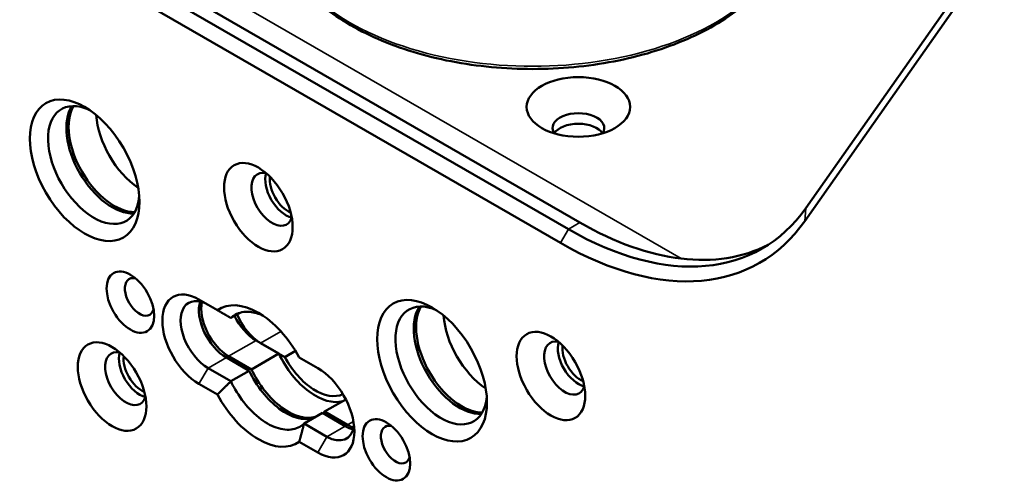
# Paper-space layout 'Sheet_1' of a CAD drawing. Header units: millimetres. Extents: x 1 to 117, y 1 to 117.
# Tile 13 of 73: x 25.03 to 28.03, y 22.84 to 24.26. Entities that reach past the tile are written whole.
import ezdxf

# ---------------------------------------------------------------- set-up
doc = ezdxf.new("R2010")
doc.units = ezdxf.units.MM
doc.layers.add('Visible (ISO)', color=7, linetype='Continuous', lineweight=50)
doc.layers.add('Visible Narrow (ISO)', color=7, linetype='Continuous', lineweight=35)

psp = doc.layouts.new('Sheet_1')

# ---------------------------------------------------------------- linework, layer by layer
at = {"layer": 'Visible (ISO)'}
for p, q in [((26.70482, 23.62015), (24.86531, 24.68219)), ((26.74012, 23.64053), (24.90061, 24.70257)), ((26.68071, 23.5784), (24.8412, 24.64044)), ((28.07796, 24.60929), (27.42809, 23.68475)), ((27.42486, 23.64486), (28.07473, 24.5694)), ((25.63646, 23.37335), (25.58, 23.40594)), ((25.70528, 23.36576), (25.67744, 23.34969)), ((25.754, 23.28138), (25.82359, 23.2412)), ((25.76792, 23.27334), (25.84158, 23.23082)), ((25.74008, 23.19298), (25.82359, 23.2412)), ((25.84158, 23.23082), (25.87404, 23.24956)), ((25.73312, 23.18896), (25.66352, 23.22914)), ((25.67048, 23.23316), (25.74008, 23.19298)), ((25.94191, 23.197), (25.88546, 23.22959)), ((25.60784, 23.197), (25.67744, 23.15682)), ((25.67744, 23.15682), (25.73312, 23.18896)), ((25.58, 23.14878), (25.63646, 23.11619)), ((26.0273, 23.10164), (25.96279, 23.0644)), ((25.95583, 23.06038), (25.90015, 23.02823)), ((26.02543, 23.0202), (25.95583, 23.06038)), ((25.96279, 23.0644), (26.03239, 23.02422)), ((25.90015, 23.02823), (25.96975, 22.98805)), ((25.88545, 22.97243), (25.94191, 22.93983))]:
    psp.add_line(p, q, dxfattribs=at)
for centre, major_axis in [((26.73532, 23.9926), (-0.15748, 0)), ((25.23202, 23.79973), (-0.11811, 0.20457)), ((25.76096, 23.68722), (-0.07382, 0.12786)), ((25.37121, 23.39791), (-0.05118, 0.08865)), ((26.28989, 23.18896), (-0.11811, 0.20457)), ((26.6518, 23.17289), (0.07382, -0.12786)), ((25.31554, 23.14074), (-0.07382, 0.12786)), ((26.1507, 22.94787), (-0.05118, 0.08865))]:
    psp.add_ellipse(centre, major_axis=major_axis, ratio=0.5773503, dxfattribs=at)
for centre, major_axis, start_param, end_param in [((25.25986, 23.8158), (-0.09843, 0.17048), 5.5933682, 10.1145951), ((25.31554, 23.84795), (0.09843, -0.17048), 3.4283492, 5.9964288), ((25.32249, 23.85196), (-0.09843, 0.17048), 0.3238281, 2.8177645), ((25.40601, 23.90018), (-0.09843, 0.17048), 0.8624407, 2.279152), ((26.73532, 23.92831), (0.07874, 0), 5.9218182, 9.7861451), ((26.73532, 23.89616), (-0.07874, 0), 3.5029598, 5.9218182), ((26.73532, 23.89616), (0.07874, 0), 0.3613671, 2.7802255), ((25.80272, 23.71133), (-0.04429, 0.07671), 5.7923026, 9.9156606), ((25.84447, 23.73544), (-0.04429, 0.07671), 0.4908827, 2.65071), ((25.85143, 23.73945), (0.03937, -0.06819), 3.7872463, 5.6375316), ((26.70482, 24.58452), (0.59055, -1.02286), 5.4977871, 6.5449847), ((26.68071, 24.5706), (0.6076, -1.05239), 5.4977871, 6.5449847), ((26.74012, 24.6049), (0.59055, -1.02286), 5.4977871, 6.253295), ((25.39905, 23.41398), (-0.0315, 0.05455), 5.7755228, 9.9324405), ((25.58, 23.27736), (-0.07874, 0.13638), 5.4977887, 8.6393752), ((25.60784, 23.29343), (-0.05906, 0.10229), 5.4977871, 8.6393798), ((25.66352, 23.32558), (-0.05906, 0.10229), 0.4908827, 2.3561945), ((25.67048, 23.3296), (0.05906, -0.10229), 3.7005825, 5.4977871), ((25.76096, 23.17289), (-0.11811, 0.20457), 4.6567203, 6.338854), ((26.31773, 23.20503), (-0.09843, 0.17048), 5.5933682, 10.1145951), ((26.37341, 23.23718), (0.09843, -0.17048), 3.4283492, 5.9964288), ((26.38037, 23.2412), (-0.09843, 0.17048), 0.3238281, 2.8177645), ((25.754, 23.37782), (-0.05906, 0.10229), 1.4526707, 2.3561945), ((25.76792, 23.36978), (0.05906, -0.10229), 4.4744479, 5.4977871), ((26.46389, 23.28942), (-0.09843, 0.17048), 0.8624407, 2.279152), ((26.69356, 23.197), (-0.04429, 0.07671), 5.7923026, 9.9156606), ((26.73532, 23.22111), (-0.04429, 0.07671), 0.4908827, 2.65071), ((26.74228, 23.22513), (0.03937, -0.06819), 3.7872463, 5.6375316), ((25.35729, 23.16485), (-0.04429, 0.07671), 5.7923026, 9.9156606), ((25.39905, 23.18896), (-0.04429, 0.07671), 0.4908827, 2.65071), ((25.40601, 23.19298), (0.03937, -0.06819), 3.7872463, 5.6375316), ((25.93495, 23.27334), (0.09843, -0.17048), 4.5704919, 6.1412883), ((25.93495, 23.27334), (0.08858, -0.15343), 4.6567185, 6.2289449), ((25.84447, 23.22111), (0.09843, -0.17048), 4.5704919, 6.1412883), ((25.85143, 23.22513), (0.09843, -0.17048), 4.5704919, 6.1412883), ((25.94191, 23.06842), (0.07874, -0.13638), 5.4977887, 8.6393752), ((25.76095, 23.17289), (0.11811, -0.20457), 4.6567203, 6.338854), ((25.85143, 23.22513), (0.09843, -0.17048), 0.0778137, 0.1418971), ((26.03239, 23.12065), (0.05906, -0.10229), 5.4977871, 5.7241954), ((26.17854, 22.96394), (-0.0315, 0.05455), 5.7755228, 9.9324405), ((25.96975, 23.08449), (0.05906, -0.10229), 5.4977871, 6.9133226), ((26.02543, 23.11663), (-0.05906, 0.10229), 2.3561945, 2.65071)]:
    psp.add_ellipse(centre, major_axis=major_axis, ratio=0.5773503, start_param=start_param, end_param=end_param, dxfattribs=at)
for points, knots in [([(25.80872, 24.57122), (25.80872, 24.5227), (25.82171, 24.47427), (25.87218, 24.38169), (25.91035, 24.33768), (26.00857, 24.2582), (26.06922, 24.22298), (26.20628, 24.16556), (26.28271, 24.14342), (26.44341, 24.11436), (26.52763, 24.10742), (26.6955, 24.10934), (26.77913, 24.11819), (26.93756, 24.15086), (27.01233, 24.17468), (27.1456, 24.23521), (27.20406, 24.27192), (27.29827, 24.35492), (27.33413, 24.40121), (27.37432, 24.48942), (27.38352, 24.5303), (27.38352, 24.57122)], [4.4505896, 4.4505896, 4.4505896, 4.4505896, 4.7555419, 4.7555419, 5.0703282, 5.0703282, 5.3937188, 5.3937188, 5.7178453, 5.7178453, 6.0412588, 6.0412588, 6.3643949, 6.3643949, 6.6878826, 6.6878826, 7.0120756, 7.0120756, 7.3349859, 7.3349859, 7.5921822, 7.5921822, 7.5921822, 7.5921822]), ([(25.77551, 23.3566), (25.76209, 23.36283), (25.74839, 23.36693), (25.71838, 23.36991), (25.70273, 23.36657), (25.68581, 23.35681), (25.68148, 23.35353), (25.67744, 23.34969)], [0.80046441, 0.80046441, 0.80046441, 0.80046441, 0.94171039, 0.94171039, 1.13005488, 1.13005488, 1.19952199, 1.19952199, 1.19952199, 1.19952199]), ([(25.67744, 23.15682), (25.68148, 23.14832), (25.68581, 23.14003), (25.70273, 23.11073), (25.71838, 23.08933), (25.75268, 23.05312), (25.77132, 23.03833), (25.80627, 23.01814), (25.82491, 23.01141), (25.85921, 23.00802), (25.87486, 23.01135), (25.89178, 23.02111), (25.89611, 23.02439), (25.90015, 23.02823)], [1.8139676, 1.8139676, 1.8139676, 1.8139676, 1.88342799, 1.88342799, 2.07177026, 2.07177026, 2.26011253, 2.26011253, 2.44845701, 2.44845701, 2.6368015, 2.6368015, 2.70626861, 2.70626861, 2.70626861, 2.70626861])]:
    psp.add_open_spline(points, degree=3, knots=knots, dxfattribs=at)
for points, weights in [([(25.63646, 23.37335), (25.65773, 23.36107), (25.67744, 23.34969)], [0.999997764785, 0.999997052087, 0.999997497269]), ([(25.63646, 23.11619), (25.65772, 23.13785), (25.67744, 23.15682)], [0.99999776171, 0.999997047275, 0.999997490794]), ([(25.88545, 22.97243), (25.89358, 23.00167), (25.90015, 23.02823)], [0.999997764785, 0.999997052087, 0.999997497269])]:
    psp.add_rational_spline(points, weights, degree=2, dxfattribs=at)
at = {"layer": 'Visible Narrow (ISO)'}
for p, q in [((24.61205, 24.9372), (27.04822, 23.53067)), ((27.42809, 23.68475), (27.42486, 23.64486)), ((26.70482, 23.62015), (26.74012, 23.64053)), ((26.68071, 23.5784), (26.70482, 23.62015)), ((25.82968, 23.309), (25.76792, 23.27334)), ((25.754, 23.28138), (25.67048, 23.23316)), ((25.66352, 23.22914), (25.60784, 23.197)), ((25.60784, 23.197), (25.58, 23.14878)), ((26.03239, 23.02422), (26.05042, 23.03463)), ((25.96975, 22.98805), (26.02543, 23.0202)), ((25.94191, 22.93983), (25.96975, 22.98805))]:
    psp.add_line(p, q, dxfattribs=at)
psp.add_ellipse((26.59612, 24.57122), major_axis=(-0.7874, 0), ratio=0.5773503, start_param=0, end_param=3.1415927, dxfattribs=at)

doc.saveas('drawing.dxf')
